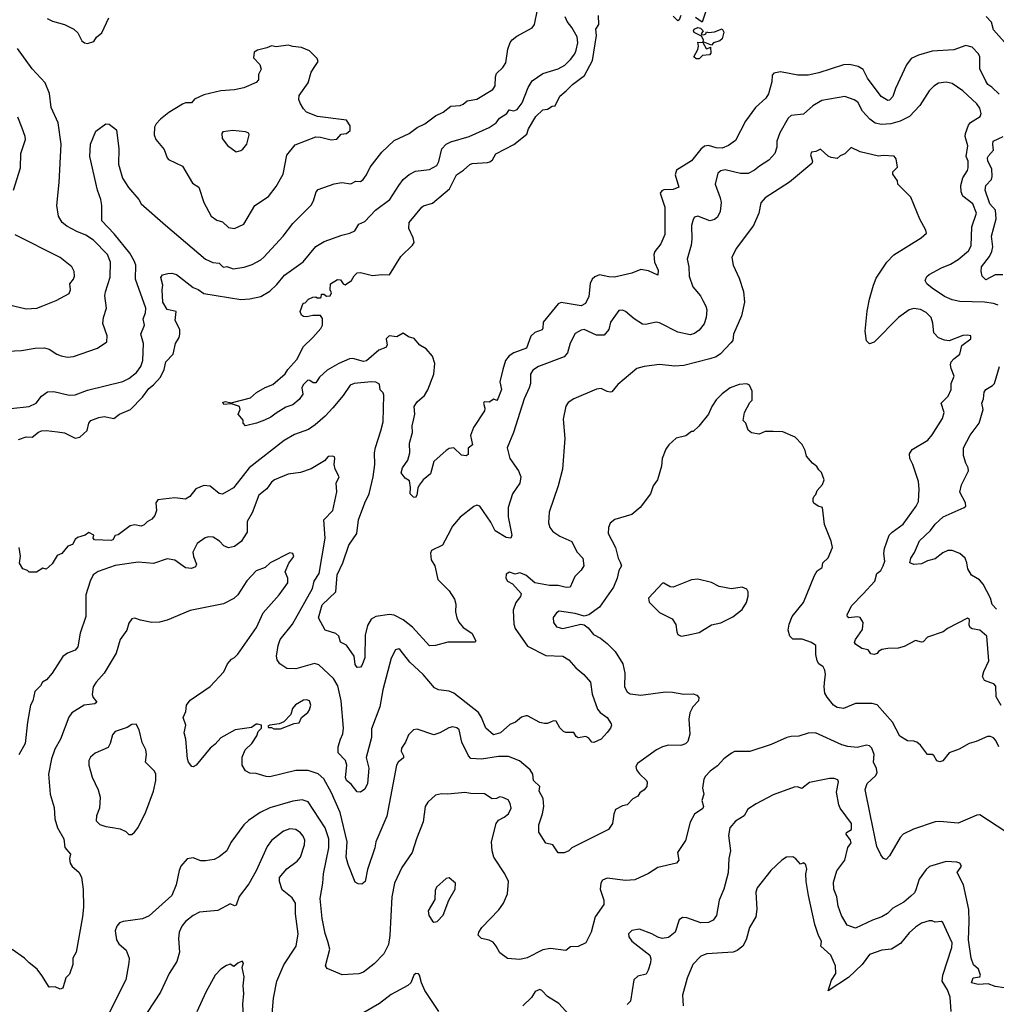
# Model space of a CAD drawing. Extents: x 1863017 to 1989460, y 394564 to 532820.
# Tile 190 of 213: x 1935093 to 1941463, y 505875 to 512297. Entities that reach past the tile are written whole.
import ezdxf

# ---------------------------------------------------------------- set-up
doc = ezdxf.new("R2010")
doc.units = 0

msp = doc.modelspace()

# ---------------------------------------------------------------- linework, layer by layer
at = {"layer": '0CON10XD'}
for points in [[(1935035, 509760.9), (1935155, 509773.6), (1935200.8, 509795), (1935235, 509841.4), (1935275, 509869.4), (1935315, 509871.9), (1935415, 509848.9), (1935455, 509850), (1935535, 509880.5), (1935765, 509936.5), (1935805, 509956.4), (1935854.7, 509995.3), (1935882.3, 510035), (1935895.4, 510075), (1935900.9, 510185), (1935882.7, 510245), (1935906.5, 510305), (1935898.2, 510345), (1935913.6, 510385), (1935915.4, 510414.6), (1935848.9, 510605), (1935851.1, 510695), (1935840.7, 510725), (1935810.6, 510775), (1935709.6, 510899.6), (1935629.6, 510985), (1935629.4, 511085), (1935623.1, 511125), (1935600, 511185), (1935550.6, 511405), (1935553.8, 511485), (1935589.3, 511570.7), (1935655, 511616.7), (1935676.1, 511616.1), (1935725, 511577.5), (1935740, 511455), (1935737.1, 511355), (1935762.8, 511262.8), (1935802.1, 511202.1), (1935870, 511125), (1935885, 511096.2), (1936045, 510957.5), (1936305, 510734.4), (1936352.3, 510712.3), (1936395, 510709.1), (1936415, 510686.7), (1936425, 510683.5), (1936445, 510686.7), (1936485, 510671.6), (1936557.6, 510682.4), (1936609.1, 510700.9), (1936665, 510730.4), (1936685, 510747.8), (1936812.5, 510885), (1936875, 510967.5), (1936993.4, 511086.6), (1937010, 511115), (1937025.7, 511174.3), (1937039.7, 511190.3), (1937145, 511226), (1937195, 511234.2), (1937253.1, 511226.9), (1937285, 511244.4), (1937315, 511241.4), (1937332.9, 511255), (1937354.3, 511285), (1937379.2, 511335), (1937455, 511432.5), (1937535, 511510), (1937634, 511555), (1937685, 511594.3), (1937735, 511618.6), (1937805, 511669.4), (1937855, 511692.9), (1937905, 511732.5), (1937965, 511736.7), (1937986.2, 511745), (1938011.3, 511768.7), (1938075, 511778.6), (1938178.7, 511841.3), (1938194, 511865), (1938196.1, 511923.9), (1938203.8, 511945), (1938243.8, 511985), (1938263.8, 512015), (1938276.7, 512105), (1938291.7, 512148.3), (1938304.1, 512165.9), (1938335, 512190), (1938435, 512243.3), (1938450, 512265), (1938490.3, 512459.7)], [(1939566.2, 512345), (1939545, 512280), (1939501.7, 512311.7)], [(1935085, 509557.8), (1935135, 509575.5), (1935175.2, 509574.8), (1935215, 509607.1), (1935235, 509614.4), (1935265, 509617.8), (1935339.4, 509609.4), (1935385, 509602.7), (1935455, 509567.3), (1935484.3, 509575), (1935532.2, 509617.8), (1935543.9, 509666.1), (1935558, 509682), (1935608.3, 509701.7), (1935645, 509708.5), (1935706.7, 509695), (1935744, 509725), (1935815.6, 509755), (1935892.9, 509835), (1935935, 509892.5), (1935965.4, 509914.6), (1936010.5, 509965), (1936035.5, 510015), (1936045.5, 510065), (1936093.6, 510115), (1936108.9, 510185), (1936132.5, 510225), (1936136.9, 510245), (1936136.4, 510276.4), (1936106.4, 510335), (1936112.7, 510392.7), (1936055, 510405.7), (1936025.7, 510455), (1936022.7, 510535), (1936027.5, 510565), (1936014.2, 510615.8), (1936025, 510633.3), (1936059.3, 510640.7), (1936085, 510643.8), (1936115, 510635.7), (1936225, 510549.2), (1936257, 510537), (1936295, 510511.4), (1936535, 510472.7), (1936594.6, 510475.4), (1936665, 510491.5), (1936725, 510526.7), (1936770.2, 510569.8), (1936819.8, 510630.2), (1936942.7, 510717.3), (1937025, 510816.7), (1937078.9, 510851.1), (1937195, 510891.9), (1937246.4, 510903.6), (1937279.7, 510920.3), (1937305, 510963.8), (1937345, 510980), (1937413.3, 511055), (1937508.1, 511125), (1937565, 511215.8), (1937595, 511254), (1937632.4, 511287.6), (1937675, 511308.6), (1937765, 511319.2), (1937814.7, 511345.3), (1937827.6, 511372.4), (1937846.1, 511453.9), (1937874.2, 511485), (1937905, 511500), (1938025, 511534.4), (1938155, 511593.5), (1938200, 511625), (1938221.9, 511655), (1938270, 511685), (1938285, 511710), (1938315, 511702.5), (1938338.1, 511711.9), (1938369.6, 511755), (1938408.5, 511855), (1938435, 511898.1), (1938505, 511945.5), (1938605, 511977.3), (1938649.6, 512000.4), (1938685, 512036.9), (1938713.5, 512075), (1938722.4, 512097.6), (1938733.3, 512145), (1938728.8, 512185), (1938695, 512246.7), (1938663.5, 512285), (1938650.9, 512315)], [(1935271.2, 512305), (1935307.6, 512287.6), (1935385, 512265.6), (1935445.7, 512235.7), (1935471.7, 512211.7), (1935498.8, 512158.8), (1935515, 512146.2), (1935535, 512142.5), (1935575.5, 512154.5), (1935595, 512182), (1935629.1, 512210.9), (1935675, 512310)], [(1941482.2, 511812.2), (1941433.8, 511856.2), (1941408.1, 511875), (1941394.4, 511895), (1941356.3, 511976.3), (1941354.6, 512055), (1941347.1, 512075), (1941305, 512116.9), (1941265, 512127.5), (1941185, 512100.6), (1941045, 512092.2), (1940955, 512065.6), (1940906.7, 512043.3), (1940876.6, 512003.4), (1940805, 511848), (1940787.9, 511795), (1940765, 511771.9), (1940755, 511770.8), (1940712.5, 511795), (1940623.1, 511915), (1940595, 511971.2), (1940561.4, 511991.4), (1940505, 512004.3), (1940465, 512003.1), (1940305, 511951.1), (1940235, 511935.6), (1940167.5, 511935), (1940055, 511957.3), (1940011.5, 511948.5), (1940001.4, 511935), (1939999.3, 511890.7), (1939977.6, 511812.4), (1939958.6, 511785), (1939893.1, 511725), (1939826.9, 511635), (1939760.9, 511509.1), (1939715, 511477.1), (1939675, 511459.4), (1939635, 511461.8), (1939585, 511477.1), (1939558.5, 511471.5), (1939535, 511451.5), (1939473.9, 511376.1), (1939375.8, 511315), (1939368.9, 511285), (1939392, 511205), (1939355, 511190), (1939295, 511187.9), (1939280.4, 511179.6), (1939271.1, 511165), (1939300, 511075), (1939301, 510895), (1939275, 510834.4), (1939235.4, 510785), (1939228.8, 510765), (1939234, 510715), (1939256.4, 510663.6), (1939255, 510631.2), (1939195, 510658.2), (1939145, 510666.9), (1939085, 510644.2), (1938971.5, 510618.5), (1938935, 510619.1), (1938875, 510631.9), (1938845, 510620), (1938827.5, 510605), (1938812.8, 510577.2), (1938805, 510492.5), (1938784.4, 510445.6), (1938755, 510431.2), (1938625, 510451.8), (1938605, 510444.4), (1938508.1, 510325), (1938505.8, 510285), (1938500, 510275), (1938453.6, 510256.4), (1938427, 510233), (1938399.4, 510155), (1938315.9, 510124.1), (1938284.8, 510105.2), (1938262.1, 510075), (1938245, 510016.2), (1938224.4, 509935), (1938235.6, 509885), (1938212.5, 509825), (1938205, 509813.3), (1938185, 509822.5), (1938155, 509803.3), (1938123.3, 509805), (1938118.8, 509795), (1938126.4, 509763.6), (1938123.6, 509746.4), (1938052.6, 509637.4), (1938032.5, 509585), (1938045.9, 509524.1), (1938018.3, 509501.7), (1938018.3, 509461.7), (1938005, 509452), (1937975, 509456.7), (1937925, 509503.8), (1937895, 509499.2), (1937875, 509486), (1937794.4, 509415.6), (1937772.5, 509335), (1937724.4, 509295.6), (1937699.1, 509260.9), (1937688.8, 509241.2), (1937682.5, 509195), (1937675, 509180), (1937661.7, 509181.7), (1937640, 509205), (1937642.5, 509245), (1937635, 509290), (1937607, 509307), (1937581.2, 509341.2), (1937589.2, 509375), (1937623.8, 509425), (1937637.9, 509472.1), (1937635.6, 509535), (1937655.6, 509605), (1937652, 509648), (1937661.4, 509685), (1937670.8, 509725), (1937665.7, 509775), (1937686.4, 509803.6), (1937732.5, 509845), (1937755, 509883.3), (1937794.2, 509985), (1937800.8, 510055), (1937785, 510103.3), (1937745, 510150), (1937702.5, 510175), (1937665, 510217.5), (1937629.3, 510229.3), (1937595, 510252.5), (1937552.5, 510227.5), (1937502.5, 510235), (1937483.3, 510215), (1937488.8, 510175), (1937481.7, 510158.3), (1937435, 510141.2), (1937355, 510071.9), (1937335, 510068.5), (1937265, 510087.1), (1937245, 510085.6), (1937174.7, 510055.3), (1937099.4, 510010.6), (1937048, 509965), (1937025, 509928), (1937007.7, 509927.7), (1936985, 509943.3), (1936972.5, 509945), (1936942.5, 509915), (1936932.5, 509895), (1936938.8, 509855), (1936915, 509820), (1936875, 509785.8), (1936829.3, 509770.7), (1936765, 509731.2), (1936731.2, 509705), (1936690, 509685), (1936637.5, 509665), (1936565, 509647.5), (1936550, 509665), (1936550, 509685), (1936517.5, 509725), (1936530, 509755), (1936527.5, 509775), (1936475, 509792.5), (1936425, 509787.5), (1936418.3, 509801.7), (1936435, 509806.2), (1936471.7, 509798.3), (1936598.6, 509831.4), (1936638, 509865), (1936695, 509898.2), (1936745, 509917.5), (1936825, 509986), (1936841.5, 510015), (1936899.8, 510080.2), (1936944.6, 510165.4), (1937005.5, 510224.5), (1937056.8, 510283.2), (1937067.1, 510305), (1937068.3, 510348.3), (1937055, 510367.5), (1937005, 510366.7), (1936965, 510358.8), (1936945, 510361.2), (1936930.5, 510370.5), (1936923, 510393), (1936941.7, 510448.3), (1936955, 510450), (1936977, 510473), (1937005, 510487.5), (1937025, 510490), (1937033, 510483), (1937055, 510482.5), (1937060, 510485), (1937062.5, 510507.5), (1937077, 510507), (1937093.8, 510493.8), (1937117.5, 510495), (1937127.5, 510515), (1937117.5, 510535), (1937120, 510575), (1937165, 510602), (1937185, 510600), (1937203.6, 510573.6), (1937215, 510567.5), (1937256.7, 510595), (1937275, 510626.2), (1937295, 510645.7), (1937315, 510647.5), (1937395, 510628), (1937455, 510636), (1937505, 510633.8), (1937578.7, 510751.3), (1937655, 510826.2), (1937665, 510843.3), (1937660, 510875), (1937630.8, 510935), (1937634.2, 510975), (1937715, 511074.2), (1937726.8, 511083.2), (1937785, 511100.6), (1937895.7, 511194.3), (1937942.5, 511285), (1937988.1, 511315), (1938028.6, 511351.4), (1938045, 511358.5), (1938145, 511364.6), (1938159.8, 511370.2), (1938176.3, 511383.7), (1938197.6, 511422.4), (1938315, 511482.5), (1938399.8, 511550.2), (1938411.4, 511585), (1938460, 511665), (1938505, 511710), (1938535, 511713.9), (1938565, 511731.9), (1938585, 511734), (1938615, 511797.9), (1938658, 511832), (1938697.9, 511875), (1938777.3, 511932.7), (1938828.4, 512031.6), (1938854, 512194), (1938851.5, 512235), (1938871.2, 512265), (1938867.1, 512325)], [(1939405.9, 512324.1), (1939394.1, 512295.9), (1939385, 512290), (1939355, 512320)], [(1941550.3, 512110.3), (1941445, 512230), (1941430.5, 512280.5), (1941396.8, 512316.8)], [(1939605, 512130), (1939551.7, 512151.7), (1939553.3, 512165), (1939540, 512190), (1939492.7, 512212.7), (1939487.5, 512225), (1939491.2, 512235), (1939515, 512246.2), (1939532.3, 512242.3), (1939550, 512225), (1939537.5, 512205), (1939540, 512200), (1939555, 512197.5), (1939567.5, 512205), (1939572.5, 512217.5), (1939585, 512212.5), (1939625, 512216.7), (1939675, 512237.5), (1939685.8, 512215), (1939675, 512172.5), (1939660, 512160), (1939617.5, 512145), (1939605, 512130)], [(1939525, 512042.5), (1939505, 512042.5), (1939490, 512055), (1939516.7, 512103.3), (1939520, 512125), (1939515, 512150), (1939548.3, 512148.3), (1939569.3, 512109.3), (1939575, 512106.7), (1939598.3, 512118.3), (1939601.7, 512078.3), (1939591.7, 512068.3), (1939546.4, 512063.6), (1939525, 512042.5)], [(1934965, 510133.1), (1935105, 510138.6), (1935195, 510154.2), (1935255, 510155.8), (1935285, 510148.8), (1935335.8, 510115.8), (1935364.4, 510104.4), (1935405.8, 510095.8), (1935445, 510099.2), (1935600, 510155), (1935662, 510195), (1935664.3, 510235), (1935635.7, 510315), (1935638.6, 510355), (1935660, 510415), (1935647.8, 510495), (1935652, 510522), (1935682.4, 510617.6), (1935685.5, 510715), (1935664.7, 510764.7), (1935575, 510858.2), (1935525, 510891.5), (1935465.4, 510915.4), (1935401.1, 510951.1), (1935370.8, 510975), (1935345.7, 511015), (1935335.8, 511085), (1935351.1, 511235), (1935362.5, 511485), (1935344.5, 511625), (1935298.9, 511725), (1935288.1, 511815), (1935259.4, 511885), (1935175, 511977.1), (1935078.8, 512108.8)], [(1936495, 510934.2), (1936555, 510964), (1936625.7, 511084.3), (1936715, 511144.2), (1936765, 511208.8), (1936811.3, 511288.7), (1936835.7, 511414.3), (1936888.9, 511481.1), (1937025, 511533.1), (1937055, 511531.4), (1937125, 511513.1), (1937162.5, 511517.5), (1937190.2, 511549.8), (1937225, 511554), (1937247.5, 511575), (1937248, 511605), (1937225, 511641.2), (1937035, 511666), (1936964.6, 511694.6), (1936944.2, 511715), (1936921.7, 511751.7), (1936913.9, 511776.1), (1936916.7, 511803.3), (1936973.8, 511885), (1936993.3, 511955), (1937018.6, 511991.4), (1937039.2, 512025), (1937034.2, 512044.2), (1936984.1, 512094.1), (1936930, 512115), (1936875, 512121.2), (1936845, 512131.2), (1936765, 512120), (1936735, 512126.7), (1936705, 512112.5), (1936645, 512097.5), (1936622.5, 512085), (1936618.3, 512048.3), (1936660, 512005), (1936667.5, 511975), (1936650.7, 511939.3), (1936650, 511905), (1936635, 511887.5), (1936555, 511852.5), (1936495, 511840), (1936405, 511833.1), (1936295, 511807.1), (1936232.3, 511777.7), (1936213.3, 511755), (1936175.5, 511754.5), (1936155, 511746.9), (1936065, 511690.6), (1936011.1, 511648.9), (1935982.8, 511617.2), (1935972.9, 511595), (1935970.8, 511545), (1935982, 511515), (1936035, 511450), (1936053.8, 511395), (1936064.4, 511384.4), (1936155, 511341.2), (1936220.9, 511230.9), (1936262, 511205), (1936294.2, 511105), (1936341.2, 511015), (1936378.3, 510988.3), (1936415, 510979.2), (1936455, 510942.5), (1936495, 510934.2)], [(1941474.5, 510434.5), (1941444.3, 510445.7), (1941385, 510454.5), (1941225, 510458.9), (1941175, 510470), (1941125, 510491.8), (1941044.4, 510545), (1941009.2, 510575), (1940998, 510595), (1941009.1, 510620.9), (1941025, 510634.2), (1941105, 510679.5), (1941165, 510701.8), (1941215, 510733.1), (1941280.7, 510789.3), (1941297.7, 510822.3), (1941302.5, 510945), (1941334.4, 511035.6), (1941309.5, 511095), (1941244.5, 511145), (1941234.1, 511174.1), (1941230.4, 511215), (1941245.3, 511264.7), (1941275, 511314), (1941279.1, 511330.9), (1941278.2, 511375), (1941265.4, 511405.4), (1941277.3, 511475), (1941259.4, 511535), (1941261.1, 511555), (1941281.4, 511608.6), (1941293.8, 511626.2), (1941358, 511665), (1941364.3, 511685), (1941355, 511718.8), (1941335, 511748.6), (1941245, 511832.2), (1941175, 511880), (1941135, 511889.4), (1941085, 511882.9), (1941055, 511864), (1941025, 511832), (1940963.3, 511736.7), (1940897.1, 511665), (1940835, 511635.4), (1940775, 511617.7), (1940713.9, 511613.9), (1940672.6, 511622.6), (1940637.4, 511647.4), (1940590.7, 511700.7), (1940559.1, 511759.1), (1940535, 511774.5), (1940475, 511796.5), (1940325, 511770), (1940265, 511735.6), (1940205, 511681.3), (1940125, 511671.9), (1940105, 511654), (1940050.2, 511559.8), (1940032.2, 511505), (1940030.6, 511465), (1940018.6, 511425), (1939979.1, 511380.9), (1939917.4, 511342.6), (1939885, 511314.4), (1939845, 511294.4), (1939795, 511293.2), (1939695, 511318.2), (1939665, 511311.5), (1939645.6, 511295), (1939628.5, 511225), (1939662.5, 511135), (1939668.1, 511105), (1939661.8, 511045), (1939645, 511008.1), (1939625, 510993.3), (1939595, 510985.7), (1939515, 511015.8), (1939495, 511008), (1939485, 510993.3), (1939474.3, 510955), (1939477.8, 510865), (1939473.4, 510826.6), (1939447.1, 510735), (1939457.8, 510685), (1939460, 510625), (1939482.9, 510555), (1939532.5, 510495), (1939549.4, 510465), (1939569.2, 510429.2), (1939575.5, 510404.5), (1939570.4, 510355), (1939557, 510313), (1939525, 510271.9), (1939495, 510250.5), (1939465, 510240.9), (1939385, 510259.4), (1939265, 510320.8), (1939245, 510324), (1939175, 510308.6), (1939155, 510310), (1939101.4, 510345), (1939045, 510394.2), (1939025, 510401.4), (1939000.3, 510399.7), (1938946.9, 510325), (1938935, 510276), (1938905, 510240), (1938855, 510239.4), (1938774.4, 510275.6), (1938755, 510272.2), (1938715, 510250.4), (1938682.4, 510187.6), (1938666, 510124), (1938645, 510097.1), (1938476.2, 510035), (1938438.9, 510011.1), (1938424.5, 509985), (1938425.5, 509925), (1938416, 509896)], [(1935053.1, 511185), (1935098.7, 511331.3), (1935101.4, 511425), (1935130.8, 511515), (1935129.4, 511535), (1935108.7, 511588.7), (1935081.7, 511661.7)], [(1936505, 511436), (1936535, 511443.3), (1936548.3, 511451.7), (1936573.9, 511486.1), (1936590, 511545), (1936587.7, 511557.7), (1936565.8, 511565.8), (1936484.1, 511574.1), (1936417.5, 511565), (1936411.2, 511555), (1936413, 511523), (1936447.3, 511477.3), (1936505, 511436)], [(1941505, 510632.3), (1941455, 510632.3), (1941395, 510600.6), (1941371.2, 510625), (1941364.1, 510654.1), (1941366.5, 510685), (1941418.5, 510751.5), (1941434.6, 510785), (1941439.1, 510815), (1941431.1, 510885), (1941461.2, 510998.8), (1941457.5, 511055), (1941421.4, 511095), (1941391.1, 511185), (1941394.7, 511215), (1941431.5, 511255), (1941436.4, 511275), (1941433.6, 511325), (1941408.4, 511375), (1941406, 511395), (1941410.8, 511409.2), (1941444.5, 511445), (1941439.1, 511485), (1941442.5, 511505), (1941506.7, 511535)], [(1940795, 510763.1), (1940973.3, 510875), (1941007.5, 510905), (1941003.3, 510925), (1940963.8, 510995), (1940905, 511140), (1940820, 511225), (1940817.5, 511245), (1940788.3, 511288.3), (1940787.5, 511305), (1940817.5, 511335), (1940809.3, 511389.3), (1940797, 511407), (1940725, 511412), (1940693.8, 511406.2), (1940575, 511436), (1940515, 511463.3), (1940475, 511422.5), (1940445, 511410), (1940425, 511392.5), (1940385, 511397.5), (1940365, 511407.5), (1940315, 511452.5), (1940285, 511436.2), (1940256.4, 511433.6), (1940250, 511415), (1940264, 511375), (1940260, 511360), (1940113, 511237), (1939954.7, 511135.3), (1939927.9, 511102.1), (1939913.1, 511035), (1939879.4, 510955), (1939765.7, 510805), (1939737.5, 510745), (1939745.8, 510695), (1939785, 510610), (1939814.3, 510525), (1939819.4, 510455), (1939801.1, 510365), (1939747.8, 510245), (1939744.4, 510205), (1939731.5, 510188.5), (1939663.3, 510116.7), (1939635, 510098.2), (1939595, 510084.5), (1939425, 510041.5), (1939365, 510038.1), (1939265, 510048.1), (1939165, 510034.4), (1939119.1, 510020.9), (1938995, 509917.5), (1938955, 509870), (1938945, 509867.5), (1938925, 509870.8), (1938885, 509890.8), (1938855, 509888), (1938706.7, 509825), (1938670.3, 509799.7), (1938654.2, 509775.8), (1938637.7, 509692.3), (1938649.2, 509565), (1938633.1, 509365), (1938605, 509257.5), (1938545.8, 509085), (1938542.5, 509015), (1938550.8, 508985), (1938569.7, 508959.7), (1938615, 508928.6), (1938695, 508894.2), (1938726.4, 508826.4), (1938765.6, 508785), (1938772.2, 508735), (1938755, 508707.1), (1938714.3, 508665.7), (1938684.4, 508595.6), (1938657.2, 508592.8), (1938605, 508605.9), (1938547.5, 508607.5), (1938453.2, 508623.2), (1938395, 508674.2), (1938355, 508688.6), (1938325, 508681.2), (1938287, 508693), (1938265, 508680), (1938263.3, 508655), (1938273.8, 508635), (1938306.4, 508616.4), (1938364, 508555), (1938360, 508535), (1938330, 508495), (1938311.4, 508445), (1938316.8, 508355), (1938324.7, 508325), (1938405, 508211), (1938525, 508150), (1938635.6, 508145), (1938675, 508121.5), (1938720.6, 508070.6), (1938773.3, 508025), (1938816.2, 507975), (1938826.9, 507896.9), (1938860.6, 507800.6), (1938878, 507778), (1938925, 507745.4), (1938950, 507705), (1938953.3, 507695), (1938946.2, 507675), (1938925, 507646.7), (1938885, 507603.3), (1938837.3, 507582.7), (1938825, 507583.8), (1938805, 507610), (1938785, 507621.2), (1938735, 507613.3), (1938721.7, 507621.7), (1938707.7, 507647.7), (1938655, 507647.5), (1938640, 507655), (1938615, 507677.5), (1938592.5, 507722.5), (1938575, 507723.3), (1938535, 507706.7), (1938515, 507706.2), (1938485, 507713.8), (1938405, 507756.7), (1938395, 507756.7), (1938365, 507746.7), (1938325.7, 507714.3), (1938290, 507700), (1938228.1, 507645), (1938183.6, 507633.6), (1938132.5, 507675), (1938105.9, 507745), (1938085, 507777.5), (1937925.3, 507905.3), (1937895, 507917.3), (1937825, 507926.7), (1937798.9, 507938.9), (1937725, 508026.9), (1937637.5, 508107.5), (1937575, 508187.5), (1937565, 508194), (1937545, 508188), (1937516.9, 508133.1), (1937461.1, 507925), (1937441.9, 507815), (1937387.9, 507672.1), (1937388, 507615), (1937353.8, 507485), (1937370.9, 507415), (1937362.3, 507315), (1937345, 507277.5), (1937315, 507258), (1937295, 507261.4), (1937255, 507310), (1937223.6, 507335), (1937218.1, 507355), (1937226.9, 507435), (1937218.6, 507465), (1937170, 507515), (1937171.2, 507555), (1937184.5, 507605), (1937201.5, 507638.5), (1937205.3, 507675), (1937189.7, 507855), (1937168.5, 507951.5), (1937139.1, 507999.1), (1937045, 508090), (1937015, 508097.1), (1936895, 508063.3), (1936835.6, 508065.6), (1936790, 508095), (1936772.1, 508122.1), (1936768.1, 508145), (1936778.2, 508215), (1936792.7, 508255), (1936872.5, 508355), (1937002.4, 508587.6), (1937013.8, 508635), (1937045.2, 508684.8), (1937086.1, 508915), (1937075.7, 509035), (1937135.3, 509094.7), (1937162, 509218), (1937157.5, 509275), (1937176.2, 509315), (1937150.6, 509365), (1937144.4, 509395), (1937149.4, 509435), (1937145.8, 509445), (1937135, 509449.4), (1937105, 509448), (1937081.1, 509418.9), (1936995, 509368.1), (1936925, 509344.4), (1936845, 509333.5), (1936755, 509296.5), (1936735, 509280), (1936704, 509236), (1936653.1, 509195), (1936608.9, 509081.1), (1936575.8, 509025), (1936575.9, 508954.1), (1936537, 508893), (1936495, 508860), (1936455, 508853.3), (1936425, 508866.2), (1936395.5, 508895.5), (1936355, 508920.8), (1936325, 508922.9), (1936302.8, 508917.2), (1936249.8, 508880.2), (1936222.5, 508825), (1936226, 508795), (1936246.7, 508745), (1936240.7, 508729.3), (1936213.6, 508716.4), (1936175, 508721.2), (1936105, 508770.8), (1936055, 508779.4), (1935965, 508750.8), (1935865, 508758.5), (1935715, 508736.9), (1935605, 508697.8), (1935573.1, 508676.9), (1935551.9, 508635), (1935524.4, 508545), (1935523.5, 508405), (1935486.7, 508295), (1935472.6, 508207.4), (1935455, 508185.8), (1935403.8, 508165), (1935375, 508142.9), (1935305, 508034.2), (1935268.9, 507991.1), (1935242, 507975), (1935227.9, 507952.1), (1935191.2, 507915), (1935178.6, 507855), (1935164.4, 507825), (1935144.5, 507715), (1935128.9, 507575), (1935087, 507503)], [(1935015, 510439.2), (1935135, 510411.4), (1935204.4, 510415.6), (1935245, 510430), (1935330, 510465), (1935415, 510510), (1935424.3, 510535), (1935420.8, 510575), (1935444.4, 510605.6), (1935450.6, 510625), (1935448.6, 510655), (1935434, 510685), (1935356.3, 510746.3), (1935064.5, 510894.5)], [(1941494, 507824), (1941461.3, 507881.3), (1941458.9, 507948.9), (1941446.2, 507966.2), (1941427.9, 507972.1), (1941386.2, 507986.2), (1941373.5, 508013.5), (1941381.1, 508045), (1941413.6, 508115), (1941401.5, 508275), (1941354.8, 508314.8), (1941305, 508323.6), (1941295, 508330.4), (1941285.4, 508345), (1941288.1, 508385), (1941275, 508392.5), (1941145, 508325.8), (1941116.7, 508305), (1941015, 508268.6), (1940985, 508238.8), (1940975, 508236.2), (1940935, 508248), (1940861.7, 508208.3), (1940823, 508197), (1940756.1, 508196.1), (1940715, 508188.8), (1940693.6, 508176.4), (1940685, 508162.5), (1940665, 508157.5), (1940645, 508160), (1940627, 508187), (1940585, 508196.7), (1940543.9, 508223.9), (1940537.5, 508235), (1940543.8, 508255), (1940590.9, 508319.1), (1940594.3, 508365), (1940575, 508397.5), (1940555, 508401.1), (1940500, 508395), (1940491.4, 508401.4), (1940490, 508415), (1940518.5, 508475), (1940595, 508553.1), (1940670.6, 508635), (1940682.5, 508685), (1940709.2, 508705), (1940725, 508733.8), (1940735.6, 508765), (1940729.1, 508815), (1940732.8, 508847.2), (1940764.3, 508935), (1940782.5, 508955), (1940855, 509007.5), (1940940, 509125), (1940954.3, 509155), (1940959.2, 509235), (1940954.2, 509285), (1940917.5, 509395), (1940898, 509435), (1940897.5, 509465), (1940915, 509493.8), (1941015.5, 509554.5), (1941045, 509590), (1941111.1, 509695), (1941122.9, 509735), (1941102.5, 509795), (1941149.2, 509840.8), (1941168.9, 509885), (1941168.5, 509925), (1941187.4, 509972.6), (1941168.3, 510021.7), (1941163.1, 510045), (1941168.6, 510065), (1941184.6, 510085.4), (1941223.8, 510115), (1941238.1, 510171.9), (1941296.2, 510215), (1941296.7, 510235), (1941275, 510240), (1941245, 510237.1), (1941155, 510201.9), (1941125, 510205.6), (1941085, 510222.5), (1941055.8, 510255), (1941048.3, 510318.3), (1941037.1, 510355), (1941005, 510388.1), (1940967.2, 510407.2), (1940925, 510413.1), (1940894.6, 510405.4), (1940825.8, 510355), (1940665, 510194), (1940635, 510183.3), (1940615, 510202.5), (1940608.1, 510265), (1940621.1, 510395), (1940635.4, 510474.6), (1940661.5, 510565), (1940679.5, 510610.5), (1940749.4, 510715), (1940795, 510763.1)], [(1941463.1, 508453.1), (1941435, 508483.5), (1941424.7, 508524.7), (1941378, 508615), (1941352.5, 508642.5), (1941300, 508675), (1941276.2, 508715), (1941271.2, 508755), (1941258.8, 508785), (1941223.8, 508815), (1941175, 508834.3), (1941145.7, 508834.3), (1941115, 508819.2), (1941065, 508781.2), (1941015, 508767.1), (1940975, 508747.1), (1940925, 508743.3), (1940898, 508755), (1940904.6, 508785), (1940929.2, 508820.7), (1940962, 508898), (1941034.5, 508965), (1941063.8, 509006.2), (1941117.1, 509055), (1941252.5, 509115), (1941263.3, 509125), (1941261.2, 509145), (1941225.6, 509215.6), (1941236.3, 509263.7), (1941281.4, 509355), (1941280, 509375), (1941264, 509405), (1941249.2, 509455), (1941249.4, 509505), (1941293, 509587), (1941351.4, 509665), (1941376.7, 509755), (1941367.8, 509795), (1941378.5, 509825), (1941382.6, 509867.4), (1941395, 509885.9), (1941438.7, 509911.3), (1941451.1, 509925), (1941482.5, 510035)], [(1938416, 509896), (1938382.9, 509825), (1938313.1, 509605), (1938271.4, 509505), (1938289.4, 509435), (1938345.7, 509355), (1938360.6, 509315), (1938355.4, 509274.6), (1938306.2, 509203.8), (1938280, 509115), (1938279.1, 509055), (1938302, 508935), (1938296.2, 508915), (1938265, 508918.6), (1938194.1, 508964.1), (1938165, 509020), (1938095, 509123.3), (1938075, 509131.2), (1938055, 509122), (1937965, 509051.4), (1937915, 508994.3), (1937885.2, 508934.8), (1937850.5, 508869.5), (1937778.8, 508835), (1937773.1, 508816.9), (1937775.8, 508775), (1937800.5, 508735), (1937820, 508645), (1937895, 508572.5), (1937928.4, 508518.4), (1937938.4, 508485), (1937936.2, 508435), (1937944.5, 508395), (1937957.8, 508367.8), (1937985, 508333.1), (1938041.2, 508295), (1938067.5, 508245), (1938063, 508237), (1937885, 508236.2), (1937805, 508214.2), (1937765, 508212), (1937654.2, 508334.2), (1937595, 508383.6), (1937535, 508412.7), (1937505, 508418.2), (1937415.8, 508404.2), (1937385, 508386.7), (1937361.9, 508345), (1937347.3, 508282.7), (1937345, 508133.8), (1937325, 508084), (1937315, 508073.8), (1937295, 508072.5), (1937282.1, 508092.1), (1937274.6, 508145), (1937225, 508217.1), (1937185, 508236.7), (1937173.5, 508275), (1937155, 508293.5), (1937086, 508315), (1937041.5, 508395), (1937065, 508480.5), (1937155.5, 508565), (1937162.9, 508677.1), (1937201.6, 508755), (1937239.6, 508870.4), (1937291.5, 508945), (1937303.1, 509035), (1937344.1, 509145.9), (1937373.3, 509205), (1937398.5, 509315), (1937410, 509395), (1937407.6, 509472.4), (1937412.6, 509507.4), (1937449.5, 509615), (1937463.5, 509675), (1937467.5, 509847.5), (1937463.3, 509863.3), (1937443.4, 509883.4), (1937439.6, 509919.6), (1937415, 509932.2), (1937385, 509934.6), (1937275, 509924.5), (1937247.7, 509912.3), (1937203.8, 509846.2), (1937134.4, 509765), (1937085, 509711.4), (1937020.8, 509655), (1936976.1, 509623.9), (1936885, 509591.1), (1936817.8, 509552.2), (1936590, 509375), (1936536.4, 509305), (1936487.3, 509242.7), (1936415, 509201.4), (1936395, 509205.8), (1936334.3, 509254.3), (1936295, 509259.4), (1936242, 509238), (1936202.1, 509187.9), (1936175, 509168.8), (1936105, 509179.2), (1935995, 509166.2), (1935982, 509145), (1935984.3, 509095), (1935975, 509063.3), (1935955, 509038.8), (1935925, 509022), (1935905, 509002.5), (1935885, 508994.4), (1935845, 509002.2), (1935813.7, 508996.3), (1935735, 508936.2), (1935715, 508933.3), (1935700, 508905), (1935689.7, 508900.3), (1935580, 508905), (1935573.3, 508915), (1935577.5, 508935), (1935545, 508952.5), (1935520, 508935), (1935470.8, 508919.2), (1935454.5, 508905.5), (1935436.7, 508875), (1935406.2, 508863.8), (1935367.5, 508815), (1935338.3, 508801.7), (1935305, 508748.8), (1935265.9, 508714.1), (1935245, 508720), (1935203.6, 508693.6), (1935155, 508693.3), (1935143.9, 508703.9), (1935112.5, 508715), (1935092.3, 508752.3), (1935097.5, 508797.5), (1935090, 508855)], [(1941478.1, 507555), (1941460, 507595), (1941445, 507612), (1941425, 507621.2), (1941405, 507621.2), (1941331.7, 507588.3), (1941285, 507575.8), (1941221.2, 507538.8), (1941155.9, 507514.1), (1941115, 507463.3), (1941095, 507456.7), (1941075, 507462.5), (1941055, 507497.5), (1941045, 507503.3), (1941014.2, 507504.2), (1940967.5, 507565), (1940943.3, 507585), (1940925, 507592), (1940884.2, 507594.2), (1940833, 507623), (1940785.6, 507715), (1940685, 507828.6), (1940653, 507837), (1940545, 507836.7), (1940465, 507804.6), (1940425, 507811.2), (1940401.9, 507825), (1940358.5, 507878.5), (1940345.4, 507905), (1940339.2, 507945), (1940344.5, 507994.5), (1940348.1, 508025), (1940343.8, 508055), (1940333.3, 508075), (1940305, 508096.7), (1940293.8, 508115), (1940286.4, 508156.4), (1940286.2, 508215), (1940257.5, 508235), (1940197, 508257), (1940135, 508256.2), (1940116.2, 508275), (1940106, 508315), (1940111.4, 508355), (1940130.8, 508405), (1940204.2, 508495.8), (1940277.3, 508672.7), (1940295, 508701.2), (1940326.2, 508725), (1940332, 508755), (1940365, 508787.5), (1940393.3, 508855), (1940386.7, 508895), (1940341.2, 509005), (1940330, 509115), (1940300, 509125), (1940273.6, 509143.6), (1940267.5, 509155), (1940267.5, 509175), (1940275, 509190), (1940285, 509200), (1940293.9, 509226.1), (1940330, 509265), (1940340, 509295), (1940323, 509343), (1940305, 509360), (1940293, 509383), (1940263.6, 509403.6), (1940225, 509450), (1940217, 509487), (1940197, 509527), (1940150, 509575), (1940069.3, 509609.3), (1940008.3, 509611.7), (1939955, 509610), (1939915, 509592.5), (1939865, 509602.5), (1939845, 509620), (1939830, 509665), (1939811.7, 509681.7), (1939820, 509735), (1939855, 509800), (1939870, 509815), (1939870, 509875), (1939853, 509913), (1939835, 509922.5), (1939785, 509916.7), (1939727.5, 509895), (1939674.2, 509855.8), (1939635, 509817.5), (1939606.4, 509773.6), (1939586.1, 509723.9), (1939522.5, 509645), (1939485, 509610), (1939475, 509610), (1939438.3, 509581.7), (1939375, 509566.7), (1939327.5, 509525), (1939307.5, 509495), (1939282.5, 509435), (1939278.8, 509385), (1939253.3, 509295), (1939224.1, 509255.9), (1939206.2, 509205), (1939140, 509115), (1939085, 509068.8), (1938975, 509036.2), (1938945, 509013.3), (1938932.5, 508985), (1938932, 508945), (1938980, 508855), (1938995.7, 508785), (1939009.5, 508759.5), (1939017.1, 508735), (1939000, 508705), (1938988.9, 508655), (1938965, 508596.2), (1938873.7, 508466.3), (1938805, 508415.8), (1938775, 508405.8), (1938715, 508422.9), (1938610.7, 508439.3), (1938595, 508428.8), (1938573.2, 508396.8), (1938574.2, 508365), (1938595, 508337.5), (1938635, 508325.6), (1938753.6, 508353.6), (1938775, 508350), (1938799.7, 508329.7), (1938835, 508286.2), (1938882.1, 508262.1), (1938925, 508228), (1938976, 508175), (1939026.3, 508096.3), (1939040, 508035), (1939038, 507945), (1939055, 507913.8), (1939075, 507900), (1939145, 507891.2), (1939305, 507912.5), (1939350.6, 507910.6)], [(1939350.6, 507910.6), (1939425, 507898.6), (1939485, 507899.2), (1939510.5, 507890.5), (1939523.3, 507875), (1939521.2, 507855), (1939484.4, 507815.6), (1939463.3, 507775), (1939457.8, 507735), (1939463, 507637), (1939451.3, 507588.7), (1939435, 507574.2), (1939405, 507562.9), (1939325, 507565.5), (1939285, 507554.4), (1939246.2, 507533.8), (1939122, 507445), (1939110.8, 507425), (1939115.7, 507405), (1939135, 507378), (1939181.2, 507335), (1939186.4, 507323.6), (1939182.5, 507295), (1939165.7, 507274.3), (1939136.7, 507255), (1939125, 507233.3), (1939091.2, 507215), (1939055, 507176.7), (1939025, 507170), (1938978.8, 507145), (1938967.1, 507115), (1938958.8, 507055), (1938932.5, 507015), (1938695, 506896.2), (1938674.1, 506875.9), (1938645, 506862), (1938605, 506862.5), (1938571.2, 506915), (1938525, 506926.7), (1938478.8, 506998.8), (1938478.6, 507045), (1938503.5, 507116.5), (1938512.5, 507165), (1938507.8, 507217.8), (1938481.4, 507265), (1938486, 507295), (1938443.1, 507335), (1938438.9, 507375), (1938423.3, 507403.3), (1938352, 507462), (1938282.1, 507492.1), (1938215, 507491.8), (1938105, 507474.5), (1938035, 507478.9), (1938020, 507495), (1937976.9, 507585), (1937958.6, 507665), (1937945, 507677.5), (1937915, 507684.2), (1937891.3, 507678.7), (1937834.3, 507645.7), (1937795, 507632.5), (1937685, 507670), (1937661.2, 507665), (1937628.3, 507631.7), (1937610, 507585), (1937583.1, 507545), (1937581.1, 507525), (1937596.1, 507496.1), (1937596.8, 507483.2), (1937561.9, 507455), (1937550.6, 507435), (1937487, 507103), (1937415.8, 506935), (1937408.9, 506895), (1937362, 506755), (1937347.1, 506675), (1937325, 506658), (1937301.2, 506661.2), (1937282.1, 506672.1), (1937235, 506786.2), (1937223.2, 506835), (1937228.8, 506935), (1937183.8, 507125), (1937127.7, 507255), (1937076.6, 507346.6), (1937038.9, 507378.9), (1936975, 507400.4), (1936895, 507399.1), (1936725, 507358.6), (1936700, 507360), (1936635, 507380), (1936593.6, 507383.6), (1936565, 507396.7), (1936544, 507435), (1936543, 507487), (1936564, 507535), (1936606, 507575), (1936640, 507625), (1936647.5, 507655), (1936670, 507675), (1936670, 507695), (1936645, 507702.5), (1936635, 507702.5), (1936605, 507680), (1936497.5, 507665), (1936405, 507612), (1936368.3, 507571.7), (1936335, 507546.2), (1936245, 507433.8), (1936225, 507423.8), (1936215, 507426.7), (1936195, 507453.3), (1936187.1, 507475), (1936175.6, 507605), (1936165.6, 507645), (1936176, 507695), (1936160, 507745), (1936175.7, 507785), (1936180, 507825), (1936205, 507858.1), (1936335, 507948.1), (1936425, 508044.2), (1936448.5, 508095), (1936475, 508126), (1936495, 508136), (1936515, 508158), (1936638.1, 508331.9), (1936681.7, 508428.3), (1936785, 508545.7), (1936842.2, 508625), (1936841.8, 508655), (1936823.4, 508696.6), (1936847.9, 508752.1), (1936882, 508795), (1936875, 508816.2), (1936855, 508820), (1936726.2, 508755), (1936694, 508725), (1936635, 508701.9), (1936573.8, 508636.2), (1936515, 508546), (1936488.9, 508521.1), (1936422.6, 508487.4), (1936205, 508444.4), (1936055, 508380), (1936005, 508367.1), (1935955, 508365.7), (1935880.3, 508380.3), (1935845, 508393.3), (1935825, 508390), (1935805, 508360), (1935791.2, 508315), (1935748.8, 508255), (1935722, 508165), (1935644.3, 508035), (1935591.4, 507975), (1935573.1, 507945), (1935565.8, 507895), (1935571.4, 507875), (1935596.2, 507845), (1935582.5, 507835), (1935513.8, 507825), (1935433.8, 507775), (1935413.2, 507746.8), (1935358.6, 507605), (1935321.8, 507538.2), (1935299.5, 507475), (1935280.6, 507375), (1935291.9, 507245), (1935318.7, 507158.7), (1935323.1, 507085), (1935339.4, 507025), (1935381.9, 506955), (1935388.5, 506898.5), (1935424.4, 506855), (1935418.9, 506825), (1935422.9, 506795), (1935435, 506774), (1935477.8, 506737.8), (1935496.9, 506705), (1935507, 506623), (1935508.8, 506508.8), (1935502.9, 506445), (1935462, 506215), (1935438.8, 506175), (1935438.8, 506135), (1935418.8, 506071.2), (1935393.2, 506046.8), (1935375, 505980), (1935356, 505974), (1935325, 505990), (1935285, 505986), (1935236.7, 506063.3), (1935207.5, 506105), (1935154.5, 506144.5), (1935125, 506175.8), (1935045, 506233.3)], [(1939406.4, 508276.4), (1939445, 508282), (1939525, 508299.2), (1939605, 508350), (1939665, 508362.5), (1939745, 508402), (1939805, 508450), (1939833.8, 508495), (1939843.9, 508536.1), (1939843.3, 508565), (1939835, 508582.5), (1939805, 508596.2), (1939735, 508583.8), (1939655, 508600.8), (1939605, 508625.7), (1939515, 508647.1), (1939475, 508642.9), (1939355, 508596.7), (1939335, 508597.5), (1939295, 508622.5), (1939285, 508622.5), (1939193.8, 508525), (1939198.3, 508498.3), (1939265, 508430), (1939348.3, 508388.3), (1939372.3, 508352.3), (1939378, 508305), (1939386.1, 508286.1), (1939406.4, 508276.4)], [(1936750.7, 507670.7), (1936795, 507672.5), (1936883, 507707), (1936915, 507710), (1936930, 507745), (1936971.7, 507778.3), (1936983.9, 507796.1), (1936991.2, 507825), (1936983.9, 507853.9), (1936965, 507861.2), (1936945, 507858.8), (1936892.7, 507827.3), (1936873.3, 507805), (1936862.5, 507765), (1936815, 507717.5), (1936786.4, 507703.6), (1936723.6, 507696.4), (1936711.7, 507688.3), (1936715, 507680), (1936735, 507680), (1936750.7, 507670.7)], [(1935825, 506983.3), (1935842.7, 506997.3), (1935865, 507028.8), (1935915, 507131.2), (1935966.7, 507265), (1935981.9, 507335), (1935980, 507375), (1935972.9, 507395), (1935914.2, 507455), (1935919.4, 507505), (1935915.6, 507535), (1935891.7, 507581.7), (1935872.5, 507665), (1935851.7, 507701.7), (1935825, 507700.8), (1935795, 507680.5), (1935716.2, 507653.8), (1935698.3, 507631.7), (1935683.3, 507575), (1935670, 507550), (1935585, 507512.9), (1935555, 507486), (1935542.9, 507465), (1935544.2, 507435), (1935565.6, 507355.6), (1935604.3, 507274.3), (1935617.5, 507225), (1935612.9, 507155), (1935594.3, 507105), (1935592.7, 507072.7), (1935615, 507048.8), (1935655, 507033.8), (1935698.8, 507028.8), (1935748.8, 507018.8), (1935785, 507001.2), (1935805, 506983.3), (1935825, 506983.3)], [(1941525, 507000.6), (1941355, 507110), (1941335, 507109.2), (1941215, 507055.7), (1941095, 507068.1), (1941065, 507064.4), (1940922.6, 507017.4), (1940855, 506984.2), (1940835, 506964), (1940765, 506843.3), (1940745, 506820), (1940727, 506827), (1940709.3, 506849.3), (1940684.2, 506904.2), (1940642.2, 507105), (1940607.1, 507275), (1940620, 507315), (1940675, 507364.3), (1940686.5, 507385), (1940682.2, 507412.2), (1940661.4, 507455), (1940665.8, 507505), (1940651.2, 507545), (1940635, 507561.2), (1940615, 507565.8), (1940555, 507550), (1940495, 507555.6), (1940455, 507568.1), (1940283.9, 507646.1), (1940235, 507644), (1940175, 507624.2), (1940125, 507622), (1940095.9, 507614.1), (1939995, 507568.8), (1939855, 507523.8), (1939755, 507523.3), (1939735, 507513.3), (1939685, 507476.2), (1939645, 507431.2), (1939596.7, 507395), (1939565, 507362.5), (1939555.9, 507344.1), (1939545.8, 507285), (1939555.7, 507245), (1939541.1, 507205), (1939552.9, 507165), (1939548.5, 507151.5), (1939494.5, 507115.5), (1939465, 507063.3), (1939435, 506942.5), (1939382.5, 506865), (1939391.2, 506815), (1939377.5, 506795), (1939255, 506766.5), (1939195, 506728.1), (1939105, 506686), (1939045, 506682.2), (1938925, 506697.1), (1938894.5, 506685.5), (1938883.5, 506665), (1938878.5, 506625), (1938903.8, 506555), (1938903.8, 506525), (1938845.8, 506445), (1938819.2, 506345), (1938785, 506276.7), (1938735, 506252.5), (1938685, 506250), (1938655, 506226.7), (1938555, 506238.6), (1938505, 506230), (1938402.2, 506177.8), (1938355, 506166.9), (1938274.1, 506174.1), (1938225, 506210), (1938201.2, 506255), (1938180.3, 506280.3), (1938155, 506292.5), (1938104.1, 506304.1), (1938083.8, 506325), (1938086.7, 506345), (1938106.2, 506375), (1938218, 506492), (1938247.8, 506535), (1938275.5, 506595), (1938280.5, 506675), (1938258.1, 506725), (1938185.8, 506835), (1938174.4, 506875), (1938169.4, 506935), (1938200, 507055), (1938216.2, 507075), (1938253.8, 507095), (1938281.7, 507118.3), (1938298.8, 507155), (1938292.5, 507185), (1938277.9, 507207.9), (1938245, 507224.2), (1938225, 507227.1), (1938202.7, 507217.3), (1938174.3, 507214.3), (1938125, 507248.8), (1938035, 507249.2), (1937995.7, 507255.7), (1937886.1, 507246.1)], [(1941515, 505983.1), (1941455, 505991.9), (1941408.6, 506008.6), (1941345, 506004.6), (1941300, 506015), (1941311.8, 506048.2), (1941355, 506054.4), (1941360, 506065), (1941346.2, 506105), (1941313, 506133), (1941299.5, 506175), (1941282.2, 506295), (1941286.7, 506415), (1941282.6, 506492.6), (1941248.5, 506655), (1941207.5, 506735), (1941235.8, 506775), (1941223.8, 506795), (1941205, 506801.9), (1941135, 506806.9), (1941026.6, 506773.4), (1941005.7, 506755), (1940958.9, 506691.1), (1940938.9, 506621.1), (1940928.3, 506601.7), (1940905, 506580), (1940858.9, 506541.1), (1940788.3, 506501.7), (1940753.4, 506466.6), (1940716.7, 506445), (1940655.4, 506424.6), (1940545, 506371.4), (1940490.3, 506390.3), (1940453.4, 506453.4), (1940431.5, 506515), (1940421.8, 506575), (1940402.7, 506625), (1940401.7, 506671.7), (1940422.2, 506745), (1940474.8, 506815.2), (1940495, 506898.8), (1940515, 506927.5), (1940511.8, 506945), (1940483.1, 506985), (1940485.8, 506995), (1940518.6, 507015), (1940517.3, 507055), (1940444.2, 507154.2), (1940435.4, 507175), (1940421.3, 507258.7), (1940434, 507325), (1940428.3, 507338.3), (1940405, 507347.5), (1940375, 507347.1), (1940245, 507321.4)], [(1940245, 507321.4), (1940195, 507283.6), (1940165, 507294.4), (1940145, 507291.9), (1940008.3, 507241.7), (1939896.8, 507183.2), (1939842.4, 507147.6), (1939819.2, 507105), (1939760.6, 507069.4), (1939724.6, 507025.4), (1939716.9, 506975), (1939729.4, 506875), (1939718.9, 506825), (1939713, 506733), (1939684.5, 506625.5), (1939655.8, 506555), (1939638.6, 506455), (1939616.6, 506423.4), (1939585, 506407.5), (1939535, 506405.7), (1939445, 506438.1), (1939415, 506440.8), (1939394.1, 506425.9), (1939368, 506345), (1939325, 506310), (1939284.4, 506304.4), (1939255, 506312.5), (1939216.2, 506335), (1939135, 506364.6), (1939084.6, 506355.4), (1939064.4, 506335.6), (1939065.8, 506315), (1939085, 506286), (1939203.8, 506195), (1939210.5, 506170.5), (1939207.5, 506145), (1939193, 506097), (1939178.3, 506071.7), (1939125, 506057.5), (1939097.5, 506035), (1939077.5, 505895), (1939055.9, 505874.1)], [(1937886.1, 507246.1), (1937845, 507247.1), (1937805, 507238.8), (1937755.8, 507194.2), (1937737.5, 507165), (1937725.6, 507064.4), (1937680, 506955), (1937652.5, 506865), (1937585, 506768), (1937537.8, 506665), (1937521.1, 506575), (1937506.5, 506323.5), (1937497.5, 506265), (1937468.6, 506205), (1937405, 506140), (1937335, 506084), (1937305, 506074.3), (1937197.3, 506067.3), (1937099.3, 506109.3), (1937086.7, 506125), (1937115.4, 506234.6), (1937103.5, 506285), (1937085, 506336.7), (1937066.7, 506435), (1937052.9, 506565), (1937070.6, 506665), (1937074.5, 506725), (1937108.4, 506895), (1937109.3, 506955), (1937086.1, 507025), (1936975, 507195.7), (1936935, 507208.9), (1936875, 507200), (1936725, 507155.5), (1936660.8, 507125), (1936585, 507073.1), (1936555.7, 507045), (1936470.6, 506929.4), (1936445, 506876), (1936395, 506836), (1936360.5, 506819.5), (1936305, 506810), (1936275, 506810), (1936225, 506830), (1936185, 506823.3), (1936144.5, 506775.5), (1936132.1, 506747.9), (1936114.3, 506655), (1936085.4, 506584.6), (1935938.3, 506451.7), (1935895, 506433.5), (1935767.5, 506415), (1935744.5, 506405.5), (1935726, 506385), (1935715.9, 506354.1), (1935724.2, 506295), (1935740.3, 506270.3), (1935788.1, 506228.1), (1935806, 506175), (1935805.8, 506145), (1935785.6, 506035), (1935667.8, 505802.2)], [(1936733.3, 505735), (1936747.5, 505915), (1936769.5, 506025), (1936815, 506132), (1936895.7, 506255), (1936909.5, 506335), (1936891.1, 506465), (1936891.1, 506535), (1936869.1, 506569.1), (1936805, 506621.2), (1936788.1, 506675), (1936787.9, 506702.1), (1936835, 506759.2), (1936902, 506808), (1936924.6, 506835.4), (1936951.5, 506915), (1936951.8, 506945), (1936942.7, 506972.7), (1936925, 506994.4), (1936895, 507014.4), (1936855, 507019.5), (1936814.7, 507005.3), (1936735, 506942.5), (1936708.1, 506905), (1936635.7, 506745), (1936588.3, 506661.7), (1936525, 506577.1), (1936505, 506521.2), (1936495, 506518), (1936465, 506531.2), (1936385, 506486.7), (1936266.7, 506475), (1936224, 506455), (1936174.3, 506415), (1936151.4, 506385), (1936132.9, 506345), (1936128.1, 506305), (1936135.7, 506215), (1936118.6, 506155), (1936068.6, 506075), (1936011.4, 505955), (1935925, 505821.2)], [(1941167.6, 505827.6), (1941161.7, 505921.7), (1941145, 505969.4), (1941109.6, 506025), (1941114.6, 506065), (1941172.1, 506245), (1941174.5, 506275), (1941115, 506407.5), (1941105, 506414.3), (1941065, 506410), (1941045, 506419.2), (1941025, 506420), (1940975, 506403.5), (1940935, 506378.1), (1940895, 506341.4), (1940837.5, 506272.5), (1940780, 506235), (1940715, 506228.5), (1940635, 506199.2), (1940588, 506135), (1940499.5, 506050.5), (1940365, 505963.3), (1940388.1, 506031.9), (1940417.1, 506075), (1940413.8, 506125), (1940384.3, 506195), (1940318, 506255), (1940322.5, 506285), (1940300.7, 506330.7), (1940279.4, 506395), (1940238.1, 506585), (1940223.5, 506675), (1940221.4, 506725), (1940226.7, 506756.7), (1940221.2, 506785), (1940205, 506796.7), (1940185, 506790), (1940154.2, 506824.2), (1940135, 506836.2), (1940095, 506833.8), (1940063.3, 506815), (1939991.7, 506748.3), (1939902.2, 506635), (1939894.6, 506605.4), (1939900.9, 506495), (1939893.6, 506446.4), (1939851.9, 506375), (1939832.2, 506295), (1939808.6, 506255), (1939772.5, 506225), (1939746, 506214), (1939575.3, 506204.7), (1939535, 506190), (1939483.8, 506135), (1939446.9, 506045), (1939416.9, 505935), (1939420, 505865)], [(1937795, 506410), (1937815, 506414), (1937855, 506456.2), (1937892, 506555), (1937933.8, 506625), (1937935.9, 506665.9), (1937895, 506700), (1937875, 506696.2), (1937811.2, 506638.8), (1937802.3, 506617.7), (1937800.5, 506559.5), (1937758, 506485), (1937762, 506455), (1937785, 506416.7), (1937795, 506410)], [(1936552.2, 505795), (1936548.5, 505875), (1936555.6, 505945), (1936550, 505995), (1936557.1, 506055), (1936543.8, 506115), (1936552.5, 506145), (1936545, 506156.7), (1936515, 506143.8), (1936489.3, 506120.7), (1936465, 506136.2), (1936441.7, 506128.3), (1936405, 506103.8), (1936368.8, 506065), (1936307.5, 505955), (1936248, 505825)], [(1937827.4, 505827.4), (1937735.7, 505965), (1937714.2, 506015), (1937701.2, 506065), (1937695, 506073.3), (1937676.1, 506076.1), (1937664, 506065), (1937644.4, 506015.6), (1937625, 505997.5), (1937515, 505939.5), (1937440.2, 505879.8), (1937262.6, 505777.4)], [(1938675, 505809.2), (1938610.3, 505880.3), (1938536.4, 505926.4), (1938498.8, 505965), (1938485, 505970.8), (1938455, 505958), (1938430.3, 505919.7), (1938375.5, 505864.5)]]:
    msp.add_lwpolyline(points, dxfattribs=at)

doc.saveas('drawing.dxf')
